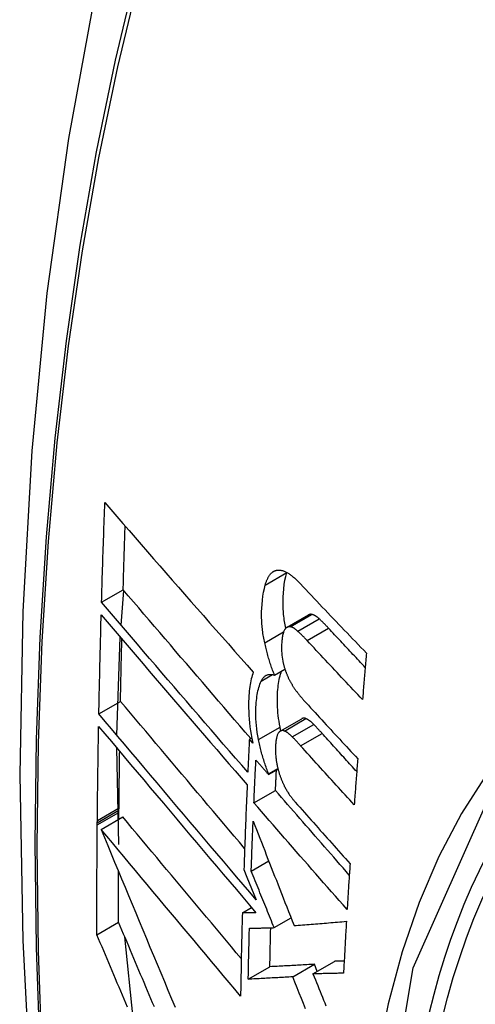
# Model space of a CAD drawing. Header units: inches. Extents: x 378 to 445.2, y 145.3 to 209.5.
# Tile 89 of 129: x 410.234 to 410.359, y 184.004 to 184.273. Entities that reach past the tile are written whole.
import ezdxf

# ---------------------------------------------------------------- set-up
doc = ezdxf.new("R2010")
doc.units = ezdxf.units.IN
doc.header["$MEASUREMENT"] = 0
doc.layers.add('Visible Edges(ANSI)', color=7, linetype='Continuous', lineweight=25)
doc.layers.add('Visible Tangent Edges(ANSI)', color=7, linetype='Continuous', lineweight=25)

msp = doc.modelspace()

# ---------------------------------------------------------------- linework, layer by layer
at = {"layer": 'Visible Edges(ANSI)'}
for p, q in [((410.30715, 184.12203), (410.30717, 184.1221)), ((410.2567, 184.11396), (410.26259, 184.11736)), ((410.26201, 184.10774), (410.26275, 184.11716)), ((410.30725, 184.10713), (410.31309, 184.1105)), ((410.26085, 184.07774), (410.26179, 184.10444)), ((410.30384, 184.09408), (410.30668, 184.09571)), ((410.25597, 184.08353), (410.26186, 184.08693)), ((410.3054, 184.07882), (410.31126, 184.08221)), ((410.29698, 184.07665), (410.29762, 184.07702)), ((410.29791, 184.07559), (410.29698, 184.07665)), ((410.26137, 184.04797), (410.26082, 184.07427)), ((410.30221, 184.067), (410.30479, 184.06849)), ((410.30221, 184.067), (410.30222, 184.06718)), ((410.30222, 184.06718), (410.30475, 184.06864)), ((410.29823, 184.05929), (410.3041, 184.06268)), ((410.26142, 184.05485), (410.26144, 184.05668)), ((410.26144, 184.05724), (410.26145, 184.0579)), ((410.26144, 184.05668), (410.26144, 184.05724)), ((410.25554, 184.05384), (410.25555, 184.0545)), ((410.25554, 184.05327), (410.25554, 184.05384)), ((410.25657, 184.05204), (410.26246, 184.05545)), ((410.29749, 184.04068), (410.30226, 184.04343)), ((410.29549, 184.0411), (410.29632, 184.03906)), ((410.29632, 184.03906), (410.29886, 184.0328)), ((410.29507, 184.02927), (410.29759, 184.03073)), ((410.25543, 184.02334), (410.26133, 184.02675)), ((410.30374, 184.02526), (410.30835, 184.02792)), ((410.26533, 184.00057), (410.26303, 184.02272)), ((410.31431, 184.01268), (410.3202, 184.01607)), ((410.29668, 184.0112), (410.30257, 184.01461)), ((410.3088, 184.01186), (410.31469, 184.01526)), ((410.31546, 184.01334), (410.31469, 184.01526))]:
    msp.add_line(p, q, dxfattribs=at)
at = {"layer": 'Visible Edges(ANSI)', "flags": 128}
for points in [[(410.28842, 184.39907), (410.27558, 184.36101), (410.26452, 184.32183), (410.25522, 184.2816), (410.24766, 184.24038), (410.24182, 184.19824), (410.23767, 184.15524), (410.2352, 184.11145), (410.23438, 184.06692), (410.23519, 184.02172), (410.23762, 183.97591), (410.24164, 183.92956), (410.24724, 183.88272), (410.25439, 183.83547), (410.26307, 183.78788), (410.27326, 183.74), (410.28493, 183.69191)], [(410.2567, 184.11396), (410.25674, 184.11509), (410.25677, 184.11622), (410.2568, 184.11735), (410.25684, 184.11848), (410.25687, 184.11961), (410.2569, 184.12074), (410.25694, 184.12187), (410.25698, 184.123), (410.25701, 184.12413), (410.25705, 184.12526), (410.25708, 184.12639), (410.25712, 184.12752), (410.25716, 184.12865), (410.2572, 184.12978), (410.25723, 184.13091), (410.25727, 184.13205), (410.25731, 184.13318), (410.25735, 184.13431), (410.25739, 184.13544), (410.25743, 184.13657), (410.25747, 184.13771), (410.25751, 184.13884), (410.25755, 184.13997), (410.25759, 184.14111)], [(410.25759, 184.14111), (410.25923, 184.13922), (410.26087, 184.13732), (410.26252, 184.13541), (410.26418, 184.1335), (410.26584, 184.13159), (410.26751, 184.12967), (410.26919, 184.12774), (410.27087, 184.12581), (410.27255, 184.12388), (410.27424, 184.12194), (410.27594, 184.12001), (410.27763, 184.11807), (410.27933, 184.11613), (410.28103, 184.11419), (410.28274, 184.11225), (410.28444, 184.11032), (410.28614, 184.10838), (410.28785, 184.10645), (410.28955, 184.10452), (410.29126, 184.10259), (410.29296, 184.10067), (410.29466, 184.09875), (410.29636, 184.09684), (410.29805, 184.09494)], [(410.26259, 184.11736), (410.26261, 184.11808), (410.26263, 184.1188), (410.26265, 184.11953), (410.26267, 184.12025), (410.26269, 184.12097), (410.26271, 184.12169), (410.26274, 184.12242), (410.26276, 184.12314), (410.26278, 184.12386), (410.2628, 184.12459), (410.26282, 184.12531), (410.26285, 184.12603), (410.26287, 184.12676), (410.26289, 184.12748), (410.26291, 184.1282), (410.26294, 184.12893), (410.26296, 184.12965), (410.26298, 184.13037), (410.26301, 184.1311), (410.26303, 184.13182), (410.26305, 184.13254), (410.26308, 184.13327), (410.2631, 184.13399), (410.26313, 184.13472)], [(410.3013, 184.11865), (410.30136, 184.11885), (410.30142, 184.11905), (410.30148, 184.11924), (410.30155, 184.11942), (410.30161, 184.11961), (410.30168, 184.11978), (410.30175, 184.11996), (410.30182, 184.12013), (410.3019, 184.12029), (410.30197, 184.12045), (410.30205, 184.12061), (410.30213, 184.12076), (410.30222, 184.12091), (410.3023, 184.12105), (410.30239, 184.12118), (410.30248, 184.12131), (410.30257, 184.12143), (410.30267, 184.12155), (410.30276, 184.12167), (410.30286, 184.12178), (410.30296, 184.12188), (410.30306, 184.12198), (410.30317, 184.12207), (410.30328, 184.12216)], [(410.30328, 184.12216), (410.30339, 184.12224), (410.30351, 184.12232), (410.30363, 184.12239), (410.30374, 184.12245), (410.30387, 184.12251), (410.30399, 184.12256), (410.30411, 184.1226), (410.30424, 184.12264), (410.30437, 184.12267), (410.3045, 184.12269), (410.30463, 184.12271), (410.30476, 184.12272), (410.3049, 184.12273), (410.30504, 184.12273), (410.30517, 184.12272), (410.30531, 184.12271), (410.30545, 184.12269), (410.30559, 184.12267), (410.30573, 184.12264), (410.30587, 184.12261), (410.30602, 184.12257), (410.30616, 184.12253), (410.3063, 184.12248), (410.30645, 184.12243)], [(410.3069, 184.10685), (410.3068, 184.10732), (410.30672, 184.10779), (410.30663, 184.10826), (410.30656, 184.10873), (410.30649, 184.1092), (410.30643, 184.10966), (410.30637, 184.11013), (410.30632, 184.11059), (410.30628, 184.11105), (410.30624, 184.11151), (410.30621, 184.11196), (410.30619, 184.11242), (410.30617, 184.11287), (410.30616, 184.11331), (410.30616, 184.11375), (410.30616, 184.11419), (410.30617, 184.11469), (410.3062, 184.11546), (410.30626, 184.11647), (410.30636, 184.11766), (410.3065, 184.11883), (410.30668, 184.11995), (410.30689, 184.12102), (410.30715, 184.12203)], [(410.30645, 184.12243), (410.30663, 184.12235), (410.30681, 184.12227), (410.30699, 184.12219), (410.30718, 184.12209), (410.30736, 184.12199), (410.30755, 184.12187), (410.30774, 184.12176), (410.30792, 184.12163), (410.30811, 184.1215), (410.3083, 184.12137), (410.30849, 184.12122), (410.30868, 184.12108), (410.30887, 184.12092), (410.30905, 184.12076), (410.30924, 184.1206), (410.30943, 184.12043), (410.30962, 184.12026), (410.30981, 184.12009), (410.31, 184.11991), (410.31018, 184.11972), (410.31037, 184.11954), (410.31055, 184.11935), (410.31074, 184.11916), (410.31092, 184.11896)], [(410.30117, 184.10289), (410.30108, 184.10332), (410.30099, 184.10375), (410.30091, 184.10418), (410.30083, 184.10461), (410.30076, 184.10503), (410.30069, 184.10546), (410.30063, 184.10588), (410.30058, 184.10631), (410.30053, 184.10673), (410.30048, 184.10715), (410.30044, 184.10757), (410.30041, 184.10799), (410.30037, 184.10847), (410.30034, 184.10905), (410.30032, 184.10974), (410.30031, 184.11052), (410.30033, 184.11139), (410.30036, 184.11235), (410.30043, 184.11339), (410.30054, 184.11451), (410.30068, 184.11561), (410.30085, 184.11667), (410.30106, 184.11769), (410.3013, 184.11865)], [(410.31092, 184.11896), (410.31166, 184.11818), (410.3124, 184.11739), (410.31314, 184.1166), (410.31388, 184.11581), (410.31463, 184.11502), (410.31537, 184.11424), (410.31611, 184.11345), (410.31686, 184.11266), (410.31761, 184.11187), (410.31835, 184.11109), (410.3191, 184.1103), (410.31985, 184.10951), (410.3206, 184.10872), (410.32135, 184.10794), (410.3221, 184.10715), (410.32285, 184.10636), (410.32361, 184.10558), (410.32436, 184.10479), (410.32512, 184.104), (410.32587, 184.10322), (410.32663, 184.10243), (410.32738, 184.10165), (410.32814, 184.10087), (410.3289, 184.10008)], [(410.29734, 184.07686), (410.29588, 184.07855), (410.29442, 184.08024), (410.29296, 184.08193), (410.2915, 184.08363), (410.29003, 184.08532), (410.28857, 184.08702), (410.28711, 184.08872), (410.28564, 184.09043), (410.28418, 184.09213), (410.28272, 184.09383), (410.28126, 184.09553), (410.2798, 184.09723), (410.27834, 184.09893), (410.27689, 184.10062), (410.27544, 184.10232), (410.27399, 184.10401), (410.27255, 184.10569), (410.27111, 184.10738), (410.26967, 184.10906), (410.26824, 184.11073), (410.26682, 184.1124), (410.2654, 184.11406), (410.26399, 184.11571), (410.26259, 184.11736)], [(410.29655, 184.06762), (410.29489, 184.06953), (410.29322, 184.07145), (410.29155, 184.07337), (410.28988, 184.0753), (410.28821, 184.07724), (410.28653, 184.07918), (410.28485, 184.08112), (410.28318, 184.08307), (410.2815, 184.08502), (410.27982, 184.08697), (410.27814, 184.08891), (410.27647, 184.09086), (410.27479, 184.09281), (410.27312, 184.09476), (410.27146, 184.0967), (410.26979, 184.09864), (410.26814, 184.10058), (410.26648, 184.10251), (410.26483, 184.10444), (410.26319, 184.10636), (410.26156, 184.10827), (410.25993, 184.11018), (410.25831, 184.11207), (410.2567, 184.11396)], [(410.25597, 184.08353), (410.25599, 184.08465), (410.25601, 184.08577), (410.25603, 184.0869), (410.25606, 184.08802), (410.25608, 184.08914), (410.25611, 184.09027), (410.25613, 184.09139), (410.25615, 184.09252), (410.25618, 184.09364), (410.25621, 184.09477), (410.25623, 184.09589), (410.25626, 184.09702), (410.25628, 184.09814), (410.25631, 184.09927), (410.25634, 184.10039), (410.25637, 184.10152), (410.2564, 184.10264), (410.25642, 184.10377), (410.25645, 184.10489), (410.25648, 184.10602), (410.25651, 184.10715), (410.25654, 184.10827), (410.25657, 184.1094), (410.25661, 184.11053)], [(410.25661, 184.11053), (410.25821, 184.10864), (410.25983, 184.10674), (410.26145, 184.10483), (410.26309, 184.10292), (410.26473, 184.101), (410.26637, 184.09907), (410.26802, 184.09714), (410.26968, 184.0952), (410.27134, 184.09326), (410.27301, 184.09131), (410.27467, 184.08937), (410.27634, 184.08742), (410.27802, 184.08547), (410.27969, 184.08351), (410.28137, 184.08156), (410.28304, 184.07961), (410.28472, 184.07767), (410.28639, 184.07572), (410.28807, 184.07378), (410.28974, 184.07184), (410.29141, 184.06991), (410.29307, 184.06798), (410.29473, 184.06606), (410.29639, 184.06415)], [(410.31395, 184.11065), (410.31391, 184.11066), (410.31387, 184.11066), (410.31384, 184.11066), (410.3138, 184.11067), (410.31376, 184.11067), (410.31372, 184.11067), (410.31369, 184.11067), (410.31365, 184.11067), (410.31361, 184.11066), (410.31357, 184.11066), (410.31354, 184.11066), (410.3135, 184.11065), (410.31347, 184.11064), (410.31343, 184.11064), (410.31339, 184.11063), (410.31336, 184.11062), (410.31332, 184.11061), (410.31329, 184.11059), (410.31325, 184.11058), (410.31322, 184.11057), (410.31319, 184.11055), (410.31315, 184.11053), (410.31312, 184.11052), (410.31309, 184.1105)], [(410.31605, 184.10941), (410.31596, 184.10949), (410.31588, 184.10957), (410.31579, 184.10965), (410.3157, 184.10972), (410.31561, 184.10979), (410.31552, 184.10986), (410.31543, 184.10993), (410.31534, 184.11), (410.31525, 184.11006), (410.31516, 184.11012), (410.31508, 184.11018), (410.31499, 184.11023), (410.3149, 184.11029), (410.31481, 184.11034), (410.31472, 184.11038), (410.31464, 184.11043), (410.31455, 184.11047), (410.31446, 184.1105), (410.31438, 184.11054), (410.31429, 184.11057), (410.31421, 184.11059), (410.31412, 184.11061), (410.31404, 184.11063), (410.31395, 184.11065)], [(410.31856, 184.10689), (410.31846, 184.107), (410.31836, 184.10711), (410.31825, 184.10722), (410.31815, 184.10733), (410.31804, 184.10744), (410.31794, 184.10755), (410.31783, 184.10766), (410.31773, 184.10777), (410.31763, 184.10788), (410.31752, 184.10798), (410.31742, 184.10809), (410.31731, 184.10819), (410.31721, 184.1083), (410.3171, 184.1084), (410.317, 184.10851), (410.31689, 184.10861), (410.31679, 184.10871), (410.31668, 184.10882), (410.31658, 184.10892), (410.31647, 184.10902), (410.31637, 184.10912), (410.31626, 184.10922), (410.31616, 184.10931), (410.31605, 184.10941)], [(410.30811, 184.10728), (410.30804, 184.10729), (410.30796, 184.10729), (410.30789, 184.1073), (410.30781, 184.10729), (410.30774, 184.10729), (410.30767, 184.10728), (410.3076, 184.10727), (410.30753, 184.10725), (410.30746, 184.10723), (410.3074, 184.1072), (410.30733, 184.10717), (410.30726, 184.10714), (410.3072, 184.1071), (410.30714, 184.10706), (410.30708, 184.10701), (410.30702, 184.10696), (410.30696, 184.10691), (410.3069, 184.10685), (410.30684, 184.10679), (410.30679, 184.10673), (410.30674, 184.10666), (410.30668, 184.10659), (410.30663, 184.10651), (410.30658, 184.10644)], [(410.31021, 184.10604), (410.31013, 184.10612), (410.31004, 184.1062), (410.30995, 184.10628), (410.30986, 184.10635), (410.30977, 184.10642), (410.30968, 184.10649), (410.30959, 184.10656), (410.3095, 184.10663), (410.30941, 184.10669), (410.30933, 184.10675), (410.30924, 184.10681), (410.30915, 184.10686), (410.30906, 184.10692), (410.30897, 184.10696), (410.30888, 184.10701), (410.3088, 184.10705), (410.30871, 184.10709), (410.30862, 184.10713), (410.30854, 184.10716), (410.30845, 184.10719), (410.30836, 184.10722), (410.30828, 184.10724), (410.3082, 184.10726), (410.30811, 184.10728)], [(410.32856, 184.09619), (410.32814, 184.09664), (410.32772, 184.09708), (410.3273, 184.09753), (410.32689, 184.09797), (410.32647, 184.09842), (410.32605, 184.09886), (410.32563, 184.09931), (410.32521, 184.09975), (410.3248, 184.1002), (410.32438, 184.10065), (410.32396, 184.10109), (410.32354, 184.10154), (410.32313, 184.10198), (410.32271, 184.10243), (410.3223, 184.10288), (410.32188, 184.10332), (410.32146, 184.10377), (410.32105, 184.10421), (410.32063, 184.10466), (410.32022, 184.1051), (410.31981, 184.10555), (410.31939, 184.106), (410.31898, 184.10644), (410.31856, 184.10689)], [(410.30658, 184.10644), (410.30648, 184.10626), (410.30639, 184.10607), (410.30631, 184.10586), (410.30624, 184.10564), (410.30617, 184.10541), (410.30611, 184.10516), (410.30605, 184.10491), (410.30601, 184.10465), (410.30596, 184.10438), (410.30592, 184.1041), (410.30589, 184.10382), (410.30586, 184.10353), (410.30583, 184.10323), (410.3058, 184.10288), (410.30578, 184.10249), (410.30576, 184.10206), (410.30575, 184.1016), (410.30576, 184.10111), (410.30577, 184.1006), (410.3058, 184.10007), (410.30585, 184.09954), (410.30591, 184.099), (410.306, 184.09846), (410.3061, 184.09792)], [(410.31273, 184.10352), (410.31262, 184.10363), (410.31252, 184.10374), (410.31242, 184.10385), (410.31231, 184.10396), (410.31221, 184.10407), (410.3121, 184.10418), (410.312, 184.10429), (410.31189, 184.1044), (410.31179, 184.10451), (410.31168, 184.10461), (410.31158, 184.10472), (410.31147, 184.10482), (410.31137, 184.10493), (410.31126, 184.10503), (410.31116, 184.10514), (410.31105, 184.10524), (410.31095, 184.10534), (410.31084, 184.10545), (410.31074, 184.10555), (410.31063, 184.10565), (410.31053, 184.10575), (410.31042, 184.10584), (410.31032, 184.10594), (410.31021, 184.10604)], [(410.26186, 184.08693), (410.26187, 184.08764), (410.26189, 184.08834), (410.2619, 184.08905), (410.26192, 184.08976), (410.26193, 184.09047), (410.26194, 184.09117), (410.26196, 184.09188), (410.26197, 184.09259), (410.26199, 184.0933), (410.262, 184.09401), (410.26202, 184.09471), (410.26203, 184.09542), (410.26205, 184.09613), (410.26207, 184.09684), (410.26208, 184.09755), (410.2621, 184.09825), (410.26211, 184.09896), (410.26213, 184.09967), (410.26215, 184.10038), (410.26216, 184.10109), (410.26218, 184.1018), (410.2622, 184.10251), (410.26221, 184.10322), (410.26223, 184.10392)], [(410.30384, 184.09408), (410.30371, 184.09442), (410.30357, 184.09477), (410.30344, 184.09512), (410.30331, 184.09548), (410.30318, 184.09583), (410.30305, 184.09619), (410.30293, 184.09655), (410.30281, 184.09691), (410.30269, 184.09727), (410.30257, 184.09764), (410.30246, 184.098), (410.30234, 184.09837), (410.30224, 184.09874), (410.30213, 184.09911), (410.30202, 184.09948), (410.30192, 184.09986), (410.30182, 184.10023), (410.30172, 184.10061), (410.30162, 184.10099), (410.30153, 184.10137), (410.30144, 184.10175), (410.30135, 184.10213), (410.30126, 184.10251), (410.30117, 184.10289)], [(410.32782, 184.08746), (410.32719, 184.08812), (410.32656, 184.08879), (410.32592, 184.08946), (410.32529, 184.09013), (410.32465, 184.09079), (410.32402, 184.09146), (410.32339, 184.09213), (410.32276, 184.0928), (410.32213, 184.09347), (410.3215, 184.09414), (410.32087, 184.09481), (410.32024, 184.09548), (410.31961, 184.09615), (410.31898, 184.09682), (410.31835, 184.09749), (410.31772, 184.09816), (410.3171, 184.09883), (410.31647, 184.0995), (410.31584, 184.10017), (410.31522, 184.10084), (410.3146, 184.10151), (410.31397, 184.10218), (410.31335, 184.10285), (410.31273, 184.10352)], [(410.3289, 184.10008), (410.32885, 184.09956), (410.32881, 184.09903), (410.32876, 184.09851), (410.32872, 184.09798), (410.32867, 184.09745), (410.32863, 184.09693), (410.32858, 184.0964), (410.32854, 184.09587), (410.32849, 184.09535), (410.32845, 184.09482), (410.3284, 184.0943), (410.32836, 184.09377), (410.32831, 184.09324), (410.32827, 184.09272), (410.32822, 184.09219), (410.32818, 184.09166), (410.32813, 184.09114), (410.32809, 184.09061), (410.32804, 184.09009), (410.328, 184.08956), (410.32796, 184.08903), (410.32791, 184.08851), (410.32787, 184.08798), (410.32782, 184.08746)], [(410.3061, 184.09792), (410.30614, 184.09773), (410.30618, 184.09755), (410.30623, 184.09736), (410.30627, 184.09718), (410.30632, 184.097), (410.30636, 184.09681), (410.30641, 184.09663), (410.30646, 184.09645), (410.30651, 184.09627), (410.30656, 184.09609), (410.30662, 184.09591), (410.30668, 184.09574), (410.30673, 184.09556), (410.30679, 184.09538), (410.30685, 184.09521), (410.30691, 184.09503), (410.30698, 184.09486), (410.30704, 184.09469), (410.30711, 184.09452), (410.30717, 184.09436), (410.30724, 184.09419), (410.30731, 184.09403), (410.30738, 184.09386), (410.30745, 184.0937)], [(410.29805, 184.09494), (410.2979, 184.09449), (410.29776, 184.09403), (410.29763, 184.09356), (410.2975, 184.09306), (410.29739, 184.09256), (410.29729, 184.09203), (410.29719, 184.0915), (410.29711, 184.09095), (410.29703, 184.09038), (410.29697, 184.08981), (410.29691, 184.08919), (410.29685, 184.08851), (410.29681, 184.08776), (410.29678, 184.08695), (410.29676, 184.08608), (410.29677, 184.08515), (410.29679, 184.08416), (410.29684, 184.08314), (410.29692, 184.08211), (410.29702, 184.08107), (410.29714, 184.08001), (410.29729, 184.07895), (410.29746, 184.07788), (410.29766, 184.0768)], [(410.30018, 184.09242), (410.30028, 184.09263), (410.30039, 184.09283), (410.30051, 184.09302), (410.30062, 184.09319), (410.30075, 184.09335), (410.30088, 184.0935), (410.30101, 184.09364), (410.30115, 184.09376), (410.3013, 184.09387), (410.30145, 184.09396), (410.3016, 184.09404), (410.30176, 184.09411), (410.30192, 184.09417), (410.30208, 184.09422), (410.30225, 184.09425), (410.30242, 184.09427), (410.30259, 184.09428), (410.30276, 184.09428), (410.30294, 184.09427), (410.30312, 184.09425), (410.3033, 184.09422), (410.30348, 184.09418), (410.30366, 184.09413), (410.30384, 184.09408)], [(410.30533, 184.07993), (410.30519, 184.08072), (410.30506, 184.08152), (410.30494, 184.0823), (410.30485, 184.08308), (410.30477, 184.08385), (410.30471, 184.08461), (410.30466, 184.08537), (410.30463, 184.08612), (410.30461, 184.08685), (410.30461, 184.08757), (410.30463, 184.08826), (410.30465, 184.08892), (410.30469, 184.08955), (410.30474, 184.09015), (410.30479, 184.09073), (410.30486, 184.09129), (410.30493, 184.09183), (410.30502, 184.09237), (410.30512, 184.09288), (410.30523, 184.09338), (410.30535, 184.09386), (410.30548, 184.09432), (410.30562, 184.09477), (410.30578, 184.09519)], [(410.30745, 184.0937), (410.30753, 184.09353), (410.3076, 184.09336), (410.30768, 184.0932), (410.30776, 184.09303), (410.30784, 184.09287), (410.30792, 184.09271), (410.30801, 184.09255), (410.30809, 184.0924), (410.30817, 184.09224), (410.30825, 184.09209), (410.30834, 184.09194), (410.30842, 184.09179), (410.30851, 184.09164), (410.3086, 184.0915), (410.30868, 184.09135), (410.30877, 184.09121), (410.30886, 184.09107), (410.30895, 184.09093), (410.30903, 184.0908), (410.30912, 184.09066), (410.30921, 184.09053), (410.3093, 184.0904), (410.30939, 184.09027), (410.30949, 184.09014)], [(410.29947, 184.07654), (410.29929, 184.07751), (410.29914, 184.07847), (410.29901, 184.07943), (410.29891, 184.08038), (410.29883, 184.08131), (410.29878, 184.0822), (410.29876, 184.08305), (410.29875, 184.08385), (410.29876, 184.08461), (410.29878, 184.08532), (410.29882, 184.08598), (410.29886, 184.08659), (410.29891, 184.08717), (410.29897, 184.08772), (410.29905, 184.08827), (410.29913, 184.0888), (410.29922, 184.08931), (410.29933, 184.08981), (410.29944, 184.09029), (410.29957, 184.09076), (410.2997, 184.0912), (410.29985, 184.09163), (410.30001, 184.09204), (410.30018, 184.09242)], [(410.30949, 184.09014), (410.30958, 184.09001), (410.30968, 184.08988), (410.30978, 184.08974), (410.30988, 184.08961), (410.30997, 184.08948), (410.31007, 184.08935), (410.31017, 184.08923), (410.31027, 184.0891), (410.31037, 184.08897), (410.31047, 184.08885), (410.31057, 184.08872), (410.31066, 184.0886), (410.31076, 184.08848), (410.31086, 184.08836), (410.31096, 184.08824), (410.31106, 184.08812), (410.31116, 184.088), (410.31126, 184.08788), (410.31136, 184.08777), (410.31146, 184.08765), (410.31156, 184.08754), (410.31166, 184.08743), (410.31176, 184.08731), (410.31186, 184.0872)], [(410.29569, 184.04686), (410.29427, 184.04854), (410.29284, 184.05023), (410.29142, 184.05191), (410.28999, 184.0536), (410.28856, 184.05529), (410.28713, 184.05698), (410.2857, 184.05867), (410.28427, 184.06036), (410.28284, 184.06205), (410.28141, 184.06374), (410.27999, 184.06543), (410.27857, 184.06711), (410.27715, 184.06879), (410.27573, 184.07047), (410.27432, 184.07215), (410.27291, 184.07381), (410.27151, 184.07548), (410.27011, 184.07714), (410.26872, 184.07879), (410.26733, 184.08043), (410.26595, 184.08207), (410.26458, 184.0837), (410.26322, 184.08532), (410.26186, 184.08693)], [(410.31186, 184.0872), (410.31247, 184.08654), (410.31307, 184.08588), (410.31368, 184.08522), (410.31428, 184.08455), (410.31489, 184.08389), (410.3155, 184.08323), (410.3161, 184.08257), (410.31671, 184.0819), (410.31732, 184.08124), (410.31793, 184.08058), (410.31854, 184.07991), (410.31915, 184.07925), (410.31976, 184.07859), (410.32038, 184.07793), (410.32099, 184.07726), (410.3216, 184.0766), (410.32221, 184.07594), (410.32283, 184.07528), (410.32344, 184.07461), (410.32405, 184.07395), (410.32467, 184.07329), (410.32528, 184.07263), (410.3259, 184.07197), (410.32651, 184.07131)], [(410.29886, 184.0328), (410.29708, 184.03489), (410.2953, 184.03699), (410.29351, 184.0391), (410.29171, 184.04121), (410.28991, 184.04334), (410.28811, 184.04547), (410.2863, 184.0476), (410.28449, 184.04974), (410.28268, 184.05188), (410.28086, 184.05402), (410.27905, 184.05616), (410.27724, 184.05831), (410.27543, 184.06044), (410.27363, 184.06258), (410.27183, 184.06471), (410.27003, 184.06684), (410.26825, 184.06896), (410.26646, 184.07107), (410.26469, 184.07318), (410.26292, 184.07527), (410.26117, 184.07736), (410.25942, 184.07943), (410.25769, 184.08148), (410.25597, 184.08353)], [(410.25555, 184.0545), (410.25556, 184.05556), (410.25557, 184.05663), (410.25558, 184.0577), (410.25559, 184.05876), (410.2556, 184.05983), (410.25562, 184.06089), (410.25563, 184.06196), (410.25564, 184.06303), (410.25566, 184.06409), (410.25567, 184.06516), (410.25568, 184.06623), (410.2557, 184.0673), (410.25571, 184.06836), (410.25573, 184.06943), (410.25574, 184.0705), (410.25576, 184.07157), (410.25578, 184.07263), (410.25579, 184.0737), (410.25581, 184.07477), (410.25583, 184.07584), (410.25585, 184.07691), (410.25587, 184.07798), (410.25588, 184.07904), (410.2559, 184.08011)], [(410.2559, 184.08011), (410.25762, 184.07807), (410.25936, 184.07601), (410.2611, 184.07394), (410.26285, 184.07185), (410.26462, 184.06976), (410.26639, 184.06765), (410.26817, 184.06554), (410.26996, 184.06341), (410.27176, 184.06128), (410.27356, 184.05915), (410.27536, 184.05701), (410.27717, 184.05487), (410.27898, 184.05273), (410.28079, 184.05058), (410.2826, 184.04844), (410.28441, 184.04629), (410.28622, 184.04415), (410.28803, 184.04202), (410.28983, 184.03988), (410.29163, 184.03776), (410.29343, 184.03564), (410.29521, 184.03353), (410.297, 184.03143), (410.29877, 184.02934)], [(410.30554, 184.07891), (410.30553, 184.07895), (410.30552, 184.07899), (410.30552, 184.07904), (410.30551, 184.07908), (410.3055, 184.07912), (410.30549, 184.07916), (410.30548, 184.0792), (410.30547, 184.07925), (410.30546, 184.07929), (410.30545, 184.07933), (410.30544, 184.07937), (410.30544, 184.07942), (410.30543, 184.07946), (410.30542, 184.0795), (410.30541, 184.07954), (410.3054, 184.07959), (410.30539, 184.07963), (410.30538, 184.07967), (410.30538, 184.07971), (410.30537, 184.07976), (410.30536, 184.0798), (410.30535, 184.07984), (410.30534, 184.07988), (410.30533, 184.07993)], [(410.31241, 184.08223), (410.31236, 184.08226), (410.31231, 184.08227), (410.31225, 184.08229), (410.3122, 184.08231), (410.31215, 184.08232), (410.3121, 184.08233), (410.31205, 184.08234), (410.312, 184.08235), (410.31195, 184.08235), (410.3119, 184.08236), (410.31185, 184.08236), (410.3118, 184.08236), (410.31176, 184.08236), (410.31171, 184.08235), (410.31166, 184.08235), (410.31161, 184.08234), (410.31157, 184.08233), (410.31152, 184.08232), (410.31147, 184.0823), (410.31143, 184.08229), (410.31138, 184.08227), (410.31134, 184.08225), (410.3113, 184.08223), (410.31126, 184.08221)], [(410.31452, 184.08067), (410.31444, 184.08076), (410.31435, 184.08084), (410.31426, 184.08093), (410.31417, 184.08102), (410.31408, 184.0811), (410.31399, 184.08118), (410.3139, 184.08126), (410.31381, 184.08134), (410.31373, 184.08141), (410.31364, 184.08148), (410.31355, 184.08155), (410.31346, 184.08162), (410.31337, 184.08168), (410.31328, 184.08175), (410.3132, 184.08181), (410.31311, 184.08186), (410.31302, 184.08192), (410.31293, 184.08197), (410.31285, 184.08202), (410.31276, 184.08207), (410.31267, 184.08212), (410.31258, 184.08216), (410.3125, 184.0822), (410.31241, 184.08223)], [(410.3168, 184.07822), (410.31671, 184.07832), (410.31661, 184.07843), (410.31652, 184.07853), (410.31642, 184.07864), (410.31633, 184.07874), (410.31623, 184.07885), (410.31614, 184.07895), (410.31605, 184.07905), (410.31595, 184.07916), (410.31586, 184.07926), (410.31576, 184.07936), (410.31567, 184.07946), (410.31557, 184.07957), (410.31548, 184.07967), (410.31538, 184.07977), (410.31529, 184.07987), (410.31519, 184.07997), (410.3151, 184.08007), (410.315, 184.08017), (410.31491, 184.08027), (410.31481, 184.08037), (410.31471, 184.08047), (410.31462, 184.08057), (410.31452, 184.08067)], [(410.3049, 184.07837), (410.30482, 184.07824), (410.30474, 184.0781), (410.30467, 184.07794), (410.3046, 184.07777), (410.30454, 184.07759), (410.30448, 184.0774), (410.30443, 184.07721), (410.30438, 184.077), (410.30433, 184.07679), (410.3043, 184.07658), (410.30426, 184.07636), (410.30423, 184.07613), (410.3042, 184.0759), (410.30417, 184.07567), (410.30415, 184.07543), (410.30413, 184.07518), (410.30411, 184.07494), (410.30409, 184.07469), (410.30408, 184.07441), (410.30407, 184.07408), (410.30407, 184.07369), (410.30409, 184.07321), (410.30412, 184.07264), (410.30417, 184.07194)], [(410.30655, 184.07885), (410.30647, 184.07888), (410.30639, 184.07891), (410.30632, 184.07893), (410.30624, 184.07895), (410.30616, 184.07896), (410.30609, 184.07897), (410.30601, 184.07898), (410.30594, 184.07898), (410.30586, 184.07897), (410.30579, 184.07896), (410.30572, 184.07895), (410.30565, 184.07893), (410.30558, 184.07891), (410.30551, 184.07888), (410.30544, 184.07885), (410.30538, 184.07881), (410.30531, 184.07877), (410.30525, 184.07873), (410.30519, 184.07868), (410.30513, 184.07862), (410.30507, 184.07857), (410.30502, 184.0785), (410.30496, 184.07844), (410.3049, 184.07837)], [(410.30867, 184.07728), (410.30858, 184.07737), (410.30849, 184.07746), (410.3084, 184.07755), (410.30831, 184.07764), (410.30822, 184.07772), (410.30813, 184.0778), (410.30805, 184.07788), (410.30796, 184.07795), (410.30787, 184.07803), (410.30778, 184.0781), (410.30769, 184.07817), (410.3076, 184.07824), (410.30752, 184.0783), (410.30743, 184.07837), (410.30734, 184.07843), (410.30725, 184.07848), (410.30716, 184.07854), (410.30708, 184.07859), (410.30699, 184.07864), (410.3069, 184.07869), (410.30681, 184.07873), (410.30673, 184.07878), (410.30664, 184.07882), (410.30655, 184.07885)], [(410.31095, 184.07484), (410.31085, 184.07494), (410.31076, 184.07505), (410.31066, 184.07515), (410.31057, 184.07526), (410.31047, 184.07536), (410.31038, 184.07547), (410.31028, 184.07557), (410.31019, 184.07567), (410.31009, 184.07578), (410.31, 184.07588), (410.3099, 184.07598), (410.30981, 184.07608), (410.30971, 184.07618), (410.30962, 184.07629), (410.30952, 184.07639), (410.30943, 184.07649), (410.30933, 184.07659), (410.30924, 184.07669), (410.30914, 184.07679), (410.30905, 184.07689), (410.30895, 184.07699), (410.30886, 184.07709), (410.30876, 184.07719), (410.30867, 184.07728)], [(410.32624, 184.06778), (410.32584, 184.06821), (410.32545, 184.06865), (410.32505, 184.06908), (410.32466, 184.06952), (410.32426, 184.06995), (410.32387, 184.07039), (410.32347, 184.07082), (410.32308, 184.07126), (410.32269, 184.07169), (410.32229, 184.07213), (410.3219, 184.07257), (410.32151, 184.073), (410.32111, 184.07344), (410.32072, 184.07387), (410.32033, 184.07431), (410.31993, 184.07474), (410.31954, 184.07518), (410.31915, 184.07561), (410.31876, 184.07605), (410.31837, 184.07648), (410.31798, 184.07692), (410.31758, 184.07735), (410.31719, 184.07778), (410.3168, 184.07822)], [(410.29698, 184.07665), (410.29696, 184.07628), (410.29694, 184.0759), (410.29692, 184.07552), (410.2969, 184.07515), (410.29688, 184.07477), (410.29687, 184.07439), (410.29685, 184.07402), (410.29683, 184.07364), (410.29681, 184.07326), (410.29679, 184.07289), (410.29677, 184.07251), (410.29676, 184.07213), (410.29674, 184.07176), (410.29672, 184.07138), (410.2967, 184.071), (410.29669, 184.07063), (410.29667, 184.07025), (410.29665, 184.06987), (410.29663, 184.0695), (410.29662, 184.06912), (410.2966, 184.06875), (410.29658, 184.06837), (410.29656, 184.06799), (410.29655, 184.06762)], [(410.29766, 184.0768), (410.29767, 184.07675), (410.29768, 184.0767), (410.29769, 184.07665), (410.2977, 184.0766), (410.29771, 184.07655), (410.29772, 184.0765), (410.29773, 184.07645), (410.29774, 184.0764), (410.29775, 184.07634), (410.29776, 184.07629), (410.29777, 184.07624), (410.29778, 184.07619), (410.29779, 184.07614), (410.2978, 184.07609), (410.29781, 184.07604), (410.29783, 184.07599), (410.29784, 184.07594), (410.29785, 184.07589), (410.29786, 184.07584), (410.29787, 184.07579), (410.29788, 184.07574), (410.29789, 184.07569), (410.2979, 184.07564), (410.29791, 184.07559)], [(410.30222, 184.06718), (410.30208, 184.06755), (410.30193, 184.06792), (410.3018, 184.06829), (410.30166, 184.06866), (410.30152, 184.06904), (410.30139, 184.06942), (410.30126, 184.0698), (410.30113, 184.07019), (410.301, 184.07058), (410.30088, 184.07096), (410.30076, 184.07136), (410.30064, 184.07175), (410.30053, 184.07214), (410.30041, 184.07254), (410.30031, 184.07293), (410.3002, 184.07333), (410.3001, 184.07373), (410.3, 184.07413), (410.2999, 184.07453), (410.29981, 184.07493), (410.29972, 184.07533), (410.29963, 184.07573), (410.29955, 184.07613), (410.29947, 184.07654)], [(410.32556, 184.05875), (410.32494, 184.05942), (410.32433, 184.06009), (410.32372, 184.06075), (410.3231, 184.06142), (410.32249, 184.06209), (410.32188, 184.06276), (410.32127, 184.06343), (410.32066, 184.06411), (410.32005, 184.06478), (410.31944, 184.06545), (410.31883, 184.06612), (410.31822, 184.06679), (410.31761, 184.06746), (410.317, 184.06813), (410.31639, 184.0688), (410.31579, 184.06947), (410.31518, 184.07014), (410.31457, 184.07082), (410.31397, 184.07149), (410.31336, 184.07216), (410.31276, 184.07283), (410.31215, 184.0735), (410.31155, 184.07417), (410.31095, 184.07484)], [(410.26145, 184.0579), (410.26145, 184.05854), (410.26146, 184.05919), (410.26146, 184.05983), (410.26147, 184.06047), (410.26148, 184.06111), (410.26148, 184.06175), (410.26149, 184.06239), (410.2615, 184.06303), (410.26151, 184.06368), (410.26151, 184.06432), (410.26152, 184.06496), (410.26153, 184.0656), (410.26154, 184.06624), (410.26154, 184.06688), (410.26155, 184.06753), (410.26156, 184.06817), (410.26157, 184.06881), (410.26158, 184.06945), (410.26159, 184.0701), (410.26159, 184.07074), (410.2616, 184.07138), (410.26161, 184.07202), (410.26162, 184.07266), (410.26163, 184.07331)], [(410.30417, 184.07194), (410.30419, 184.07179), (410.3042, 184.07163), (410.30422, 184.07148), (410.30424, 184.07133), (410.30426, 184.07117), (410.30428, 184.07102), (410.3043, 184.07086), (410.30432, 184.07071), (410.30435, 184.07055), (410.30438, 184.07039), (410.3044, 184.07024), (410.30443, 184.07008), (410.30446, 184.06992), (410.30449, 184.06976), (410.30453, 184.06961), (410.30456, 184.06945), (410.30459, 184.06929), (410.30463, 184.06913), (410.30467, 184.06898), (410.3047, 184.06882), (410.30474, 184.06866), (410.30478, 184.06851), (410.30482, 184.06835), (410.30486, 184.06819)], [(410.29823, 184.05929), (410.29825, 184.05977), (410.29827, 184.06026), (410.29829, 184.06074), (410.29831, 184.06123), (410.29833, 184.06171), (410.29836, 184.0622), (410.29838, 184.06268), (410.2984, 184.06317), (410.29842, 184.06365), (410.29844, 184.06414), (410.29847, 184.06462), (410.29849, 184.06511), (410.29851, 184.06559), (410.29853, 184.06608), (410.29856, 184.06656), (410.29858, 184.06705), (410.2986, 184.06753), (410.29863, 184.06802), (410.29865, 184.06851), (410.29867, 184.06899), (410.2987, 184.06948), (410.29872, 184.06996), (410.29874, 184.07045), (410.29877, 184.07093)], [(410.29877, 184.07093), (410.29891, 184.07077), (410.29905, 184.07061), (410.2992, 184.07044), (410.29934, 184.07028), (410.29948, 184.07011), (410.29963, 184.06995), (410.29977, 184.06979), (410.29991, 184.06962), (410.30006, 184.06946), (410.3002, 184.0693), (410.30035, 184.06913), (410.30049, 184.06897), (410.30063, 184.0688), (410.30078, 184.06864), (410.30092, 184.06848), (410.30106, 184.06831), (410.30121, 184.06815), (410.30135, 184.06798), (410.30149, 184.06782), (410.30164, 184.06766), (410.30178, 184.06749), (410.30192, 184.06733), (410.30207, 184.06717), (410.30221, 184.067)], [(410.32651, 184.07131), (410.32647, 184.07079), (410.32643, 184.07026), (410.32639, 184.06974), (410.32635, 184.06922), (410.32631, 184.06869), (410.32627, 184.06817), (410.32623, 184.06764), (410.32619, 184.06712), (410.32615, 184.0666), (410.32611, 184.06607), (410.32607, 184.06555), (410.32603, 184.06503), (410.32599, 184.0645), (410.32595, 184.06398), (410.32591, 184.06346), (410.32587, 184.06293), (410.32583, 184.06241), (410.32579, 184.06189), (410.32575, 184.06136), (410.32571, 184.06084), (410.32567, 184.06032), (410.32563, 184.05979), (410.32559, 184.05927), (410.32556, 184.05875)], [(410.3041, 184.06268), (410.30411, 184.06291), (410.30412, 184.06315), (410.30413, 184.06338), (410.30414, 184.06361), (410.30415, 184.06384), (410.30416, 184.06407), (410.30417, 184.0643), (410.30418, 184.06453), (410.30419, 184.06476), (410.3042, 184.065), (410.30421, 184.06523), (410.30422, 184.06546), (410.30424, 184.06569), (410.30425, 184.06592), (410.30426, 184.06615), (410.30427, 184.06639), (410.30428, 184.06662), (410.30429, 184.06685), (410.3043, 184.06708), (410.30431, 184.06731), (410.30432, 184.06754), (410.30433, 184.06777), (410.30434, 184.06801), (410.30435, 184.06824)], [(410.30486, 184.06819), (410.30491, 184.068), (410.30497, 184.06781), (410.30503, 184.06761), (410.30508, 184.06742), (410.30514, 184.06723), (410.30521, 184.06704), (410.30527, 184.06685), (410.30533, 184.06667), (410.3054, 184.06648), (410.30547, 184.0663), (410.30554, 184.06611), (410.30561, 184.06593), (410.30568, 184.06575), (410.30575, 184.06557), (410.30582, 184.0654), (410.3059, 184.06522), (410.30597, 184.06505), (410.30605, 184.06487), (410.30612, 184.0647), (410.3062, 184.06453), (410.30628, 184.06436), (410.30636, 184.06419), (410.30644, 184.06403), (410.30651, 184.06386)], [(410.29639, 184.06415), (410.29635, 184.06319), (410.29631, 184.06222), (410.29626, 184.06126), (410.29622, 184.0603), (410.29618, 184.05934), (410.29614, 184.05837), (410.2961, 184.05741), (410.29606, 184.05645), (410.29602, 184.05549), (410.29599, 184.05453), (410.29595, 184.05357), (410.29591, 184.05261), (410.29587, 184.05165), (410.29584, 184.05069), (410.2958, 184.04973), (410.29576, 184.04877), (410.29573, 184.04781), (410.29569, 184.04685), (410.29566, 184.04589), (410.29562, 184.04493), (410.29559, 184.04397), (410.29556, 184.04301), (410.29552, 184.04205), (410.29549, 184.0411)], [(410.30651, 184.06386), (410.30663, 184.06364), (410.30674, 184.06341), (410.30686, 184.06319), (410.30698, 184.06298), (410.3071, 184.06277), (410.30722, 184.06256), (410.30734, 184.06236), (410.30746, 184.06216), (410.30759, 184.06197), (410.30771, 184.06178), (410.30784, 184.06159), (410.30796, 184.06141), (410.30809, 184.06123), (410.30821, 184.06106), (410.30834, 184.06089), (410.30847, 184.06072), (410.3086, 184.06055), (410.30873, 184.06038), (410.30886, 184.06022), (410.30898, 184.06006), (410.30911, 184.05991), (410.30924, 184.05976), (410.30937, 184.05961), (410.3095, 184.05946)], [(410.32421, 184.03961), (410.32337, 184.04057), (410.32252, 184.04153), (410.32168, 184.0425), (410.32083, 184.04346), (410.31999, 184.04443), (410.31914, 184.04539), (410.3183, 184.04636), (410.31745, 184.04732), (410.31661, 184.04829), (410.31577, 184.04925), (410.31493, 184.05022), (410.31409, 184.05118), (410.31325, 184.05215), (410.31241, 184.05311), (410.31157, 184.05407), (410.31073, 184.05503), (410.3099, 184.05599), (410.30907, 184.05695), (410.30823, 184.05791), (410.3074, 184.05887), (410.30658, 184.05983), (410.30575, 184.06078), (410.30492, 184.06173), (410.3041, 184.06268)], [(410.32362, 184.03023), (410.32256, 184.03144), (410.32149, 184.03264), (410.32043, 184.03385), (410.31936, 184.03506), (410.3183, 184.03627), (410.31723, 184.03749), (410.31616, 184.0387), (410.3151, 184.03992), (410.31403, 184.04113), (410.31297, 184.04235), (410.3119, 184.04356), (410.31084, 184.04478), (410.30978, 184.046), (410.30872, 184.04721), (410.30766, 184.04843), (410.3066, 184.04964), (410.30555, 184.05085), (410.30449, 184.05206), (410.30344, 184.05327), (410.30239, 184.05448), (410.30135, 184.05569), (410.3003, 184.05689), (410.29926, 184.05809), (410.29823, 184.05929)], [(410.3095, 184.05946), (410.31012, 184.05876), (410.31073, 184.05806), (410.31135, 184.05737), (410.31197, 184.05667), (410.31259, 184.05597), (410.31321, 184.05527), (410.31383, 184.05457), (410.31445, 184.05388), (410.31507, 184.05318), (410.31569, 184.05248), (410.31631, 184.05178), (410.31693, 184.05108), (410.31755, 184.05038), (410.31818, 184.04968), (410.3188, 184.04898), (410.31942, 184.04828), (410.32005, 184.04758), (410.32067, 184.04689), (410.3213, 184.04619), (410.32192, 184.04549), (410.32255, 184.04479), (410.32317, 184.0441), (410.3238, 184.0434), (410.32442, 184.0427)], [(410.25543, 184.02334), (410.25543, 184.02458), (410.25543, 184.02583), (410.25543, 184.02707), (410.25543, 184.02832), (410.25543, 184.02956), (410.25543, 184.03081), (410.25543, 184.03205), (410.25543, 184.0333), (410.25543, 184.03455), (410.25544, 184.03579), (410.25544, 184.03704), (410.25545, 184.03829), (410.25545, 184.03953), (410.25545, 184.04078), (410.25546, 184.04203), (410.25547, 184.04328), (410.25547, 184.04453), (410.25548, 184.04578), (410.25549, 184.04702), (410.2555, 184.04827), (410.25551, 184.04952), (410.25552, 184.05077), (410.25553, 184.05202), (410.25554, 184.05327)], [(410.29477, 184.01681), (410.29342, 184.01843), (410.29207, 184.02004), (410.29071, 184.02166), (410.28935, 184.02328), (410.288, 184.02491), (410.28664, 184.02653), (410.28528, 184.02816), (410.28392, 184.02979), (410.28255, 184.03141), (410.2812, 184.03304), (410.27984, 184.03466), (410.27848, 184.03629), (410.27712, 184.03791), (410.27577, 184.03953), (410.27442, 184.04114), (410.27307, 184.04275), (410.27173, 184.04436), (410.27039, 184.04596), (410.26906, 184.04756), (410.26773, 184.04915), (410.2664, 184.05074), (410.26508, 184.05231), (410.26377, 184.05389), (410.26246, 184.05545)], [(410.29749, 184.04068), (410.29751, 184.04124), (410.29753, 184.04181), (410.29755, 184.04237), (410.29757, 184.04294), (410.29759, 184.0435), (410.29761, 184.04407), (410.29763, 184.04463), (410.29765, 184.0452), (410.29767, 184.04576), (410.29769, 184.04633), (410.29771, 184.04689), (410.29774, 184.04746), (410.29776, 184.04803), (410.29778, 184.04859), (410.2978, 184.04916), (410.29782, 184.04972), (410.29785, 184.05029), (410.29787, 184.05086), (410.29789, 184.05142), (410.29792, 184.05199), (410.29794, 184.05255), (410.29796, 184.05312), (410.29799, 184.05369), (410.29801, 184.05425)], [(410.29801, 184.05425), (410.29846, 184.05311), (410.29891, 184.05197), (410.29936, 184.05083), (410.2998, 184.04969), (410.30025, 184.04855), (410.3007, 184.04741), (410.30115, 184.04626), (410.3016, 184.04512), (410.30205, 184.04397), (410.3025, 184.04282), (410.30296, 184.04166), (410.30341, 184.0405), (410.30387, 184.03933), (410.30433, 184.03816), (410.3048, 184.03697), (410.30526, 184.03578), (410.30574, 184.03458), (410.30621, 184.03337), (410.30669, 184.03215), (410.30717, 184.03092), (410.30766, 184.02967), (410.30816, 184.02841), (410.30865, 184.02714), (410.30916, 184.02585)], [(410.25657, 184.05204), (410.25748, 184.04984), (410.2584, 184.04762), (410.25933, 184.04538), (410.26026, 184.04313), (410.2612, 184.04086), (410.26215, 184.03858), (410.26311, 184.03628), (410.26406, 184.03398), (410.26503, 184.03166), (410.26599, 184.02934), (410.26696, 184.027), (410.26794, 184.02467), (410.26891, 184.02232), (410.26989, 184.01998), (410.27087, 184.01763), (410.27185, 184.01528), (410.27283, 184.01293), (410.27381, 184.01059), (410.27479, 184.00824), (410.27577, 184.0059), (410.27675, 184.00357)], [(410.29459, 184.00658), (410.29302, 184.00845), (410.29144, 184.01034), (410.28986, 184.01223), (410.28827, 184.01413), (410.28668, 184.01603), (410.28508, 184.01793), (410.28349, 184.01984), (410.28189, 184.02176), (410.28028, 184.02367), (410.27868, 184.02559), (410.27708, 184.0275), (410.27548, 184.02942), (410.27388, 184.03133), (410.27228, 184.03324), (410.27068, 184.03515), (410.26909, 184.03706), (410.2675, 184.03896), (410.26592, 184.04085), (410.26434, 184.04274), (410.26277, 184.04462), (410.26121, 184.04649), (410.25965, 184.04835), (410.25811, 184.0502), (410.25657, 184.05204)], [(410.32442, 184.0427), (410.32439, 184.04218), (410.32435, 184.04166), (410.32432, 184.04114), (410.32428, 184.04062), (410.32425, 184.0401), (410.32421, 184.03958), (410.32418, 184.03906), (410.32415, 184.03854), (410.32411, 184.03802), (410.32408, 184.0375), (410.32404, 184.03698), (410.32401, 184.03646), (410.32398, 184.03595), (410.32394, 184.03543), (410.32391, 184.03491), (410.32388, 184.03439), (410.32385, 184.03387), (410.32381, 184.03335), (410.32378, 184.03283), (410.32375, 184.03231), (410.32372, 184.03179), (410.32369, 184.03127), (410.32365, 184.03075), (410.32362, 184.03023)], [(410.26133, 184.02675), (410.26133, 184.02732), (410.26133, 184.02789), (410.26133, 184.02847), (410.26133, 184.02904), (410.26133, 184.02962), (410.26133, 184.03019), (410.26133, 184.03076), (410.26133, 184.03134), (410.26133, 184.03191), (410.26133, 184.03249), (410.26133, 184.03306), (410.26133, 184.03364), (410.26133, 184.03421), (410.26133, 184.03478), (410.26133, 184.03536), (410.26133, 184.03593), (410.26133, 184.03651), (410.26133, 184.03708), (410.26133, 184.03766), (410.26133, 184.03823), (410.26134, 184.03881), (410.26134, 184.03938), (410.26134, 184.03996), (410.26134, 184.04053)], [(410.30374, 184.02526), (410.30348, 184.02588), (410.30323, 184.0265), (410.30298, 184.02713), (410.30272, 184.02776), (410.30247, 184.02839), (410.30221, 184.02902), (410.30195, 184.02965), (410.3017, 184.03029), (410.30144, 184.03093), (410.30118, 184.03157), (410.30092, 184.03221), (410.30066, 184.03285), (410.3004, 184.0335), (410.30013, 184.03414), (410.29987, 184.03479), (410.29961, 184.03544), (410.29934, 184.03609), (410.29908, 184.03674), (410.29882, 184.0374), (410.29855, 184.03805), (410.29828, 184.03871), (410.29802, 184.03936), (410.29775, 184.04002), (410.29749, 184.04068)], [(410.29507, 184.02927), (410.29504, 184.02832), (410.29502, 184.02737), (410.29499, 184.02643), (410.29497, 184.02548), (410.29494, 184.02453), (410.29492, 184.02358), (410.2949, 184.02263), (410.29488, 184.02169), (410.29485, 184.02074), (410.29483, 184.0198), (410.29481, 184.01885), (410.29479, 184.0179), (410.29477, 184.01696), (410.29475, 184.01601), (410.29473, 184.01507), (410.29472, 184.01413), (410.2947, 184.01318), (410.29468, 184.01224), (410.29466, 184.01129), (410.29465, 184.01035), (410.29463, 184.00941), (410.29462, 184.00846), (410.2946, 184.00752), (410.29459, 184.00658)], [(410.29877, 184.02934), (410.29861, 184.02933), (410.29846, 184.02933), (410.2983, 184.02933), (410.29815, 184.02932), (410.29799, 184.02932), (410.29784, 184.02932), (410.29769, 184.02932), (410.29753, 184.02931), (410.29738, 184.02931), (410.29722, 184.02931), (410.29707, 184.0293), (410.29691, 184.0293), (410.29676, 184.0293), (410.29661, 184.0293), (410.29645, 184.02929), (410.2963, 184.02929), (410.29614, 184.02929), (410.29599, 184.02929), (410.29584, 184.02928), (410.29568, 184.02928), (410.29553, 184.02928), (410.29537, 184.02927), (410.29522, 184.02927), (410.29507, 184.02927)], [(410.27108, 184.00366), (410.27061, 184.00476), (410.27014, 184.00586), (410.26968, 184.00696), (410.26921, 184.00806), (410.26875, 184.00917), (410.26828, 184.01027), (410.26781, 184.01137), (410.26735, 184.01247), (410.26688, 184.01357), (410.26642, 184.01467), (410.26596, 184.01577), (410.26549, 184.01687), (410.26503, 184.01797), (410.26456, 184.01907), (410.2641, 184.02017), (410.26364, 184.02127), (410.26318, 184.02237), (410.26271, 184.02346), (410.26225, 184.02456), (410.26179, 184.02565), (410.26133, 184.02675)], [(410.30916, 184.02585), (410.30974, 184.02589), (410.31032, 184.02594), (410.3109, 184.02598), (410.31149, 184.02602), (410.31207, 184.02606), (410.31266, 184.02611), (410.31325, 184.02615), (410.31384, 184.02619), (410.31443, 184.02624), (410.31502, 184.02629), (410.31561, 184.02633), (410.31621, 184.02638), (410.3168, 184.02643), (410.3174, 184.02647), (410.318, 184.02652), (410.31859, 184.02657), (410.31919, 184.02662), (410.3198, 184.02667), (410.3204, 184.02672), (410.321, 184.02678), (410.32161, 184.02683), (410.32221, 184.02688), (410.32282, 184.02693), (410.32343, 184.02699)], [(410.32343, 184.02699), (410.32339, 184.0264), (410.32336, 184.02581), (410.32332, 184.02522), (410.32329, 184.02463), (410.32326, 184.02404), (410.32322, 184.02345), (410.32319, 184.02286), (410.32316, 184.02227), (410.32312, 184.02168), (410.32309, 184.02109), (410.32306, 184.0205), (410.32302, 184.01991), (410.32299, 184.01932), (410.32296, 184.01873), (410.32293, 184.01814), (410.3229, 184.01755), (410.32287, 184.01696), (410.32283, 184.01637), (410.3228, 184.01578), (410.32277, 184.0152), (410.32274, 184.01461), (410.32271, 184.01402), (410.32268, 184.01343), (410.32265, 184.01284)], [(410.29668, 184.0112), (410.29669, 184.01178), (410.2967, 184.01236), (410.29671, 184.01294), (410.29672, 184.01352), (410.29673, 184.01409), (410.29675, 184.01467), (410.29676, 184.01525), (410.29677, 184.01583), (410.29678, 184.01641), (410.2968, 184.01699), (410.29681, 184.01756), (410.29682, 184.01814), (410.29684, 184.01872), (410.29685, 184.0193), (410.29687, 184.01988), (410.29688, 184.02046), (410.29689, 184.02104), (410.29691, 184.02162), (410.29692, 184.02219), (410.29694, 184.02277), (410.29695, 184.02335), (410.29697, 184.02393), (410.29698, 184.02451), (410.297, 184.02509)], [(410.297, 184.02509), (410.29728, 184.0251), (410.29756, 184.0251), (410.29783, 184.02511), (410.29811, 184.02511), (410.29839, 184.02512), (410.29867, 184.02513), (410.29895, 184.02513), (410.29923, 184.02514), (410.29951, 184.02515), (410.29979, 184.02515), (410.30007, 184.02516), (410.30035, 184.02517), (410.30063, 184.02518), (410.30092, 184.02518), (410.3012, 184.02519), (410.30148, 184.0252), (410.30176, 184.0252), (410.30204, 184.02521), (410.30232, 184.02522), (410.30261, 184.02523), (410.30289, 184.02523), (410.30317, 184.02524), (410.30345, 184.02525), (410.30374, 184.02526)], [(410.30257, 184.01461), (410.30258, 184.01505), (410.30259, 184.01549), (410.3026, 184.01593), (410.30261, 184.01638), (410.30262, 184.01682), (410.30262, 184.01726), (410.30263, 184.0177), (410.30264, 184.01814), (410.30265, 184.01859), (410.30266, 184.01903), (410.30267, 184.01947), (410.30268, 184.01992), (410.30269, 184.02036), (410.3027, 184.0208), (410.30271, 184.02124), (410.30272, 184.02169), (410.30273, 184.02213), (410.30274, 184.02257), (410.30275, 184.02302), (410.30276, 184.02346), (410.30277, 184.0239), (410.30278, 184.02435), (410.30279, 184.02479), (410.30281, 184.02523)], [(410.26378, 184.00356), (410.26331, 184.00466), (410.26285, 184.00576), (410.26238, 184.00686), (410.26192, 184.00796), (410.26145, 184.00906), (410.26099, 184.01016), (410.26052, 184.01127), (410.26006, 184.01237), (410.25959, 184.01347), (410.25913, 184.01457), (410.25867, 184.01567), (410.2582, 184.01676), (410.25774, 184.01786), (410.25728, 184.01896), (410.25682, 184.02006), (410.25635, 184.02115), (410.25589, 184.02225), (410.25543, 184.02334)], [(410.32282, 184.01611), (410.32271, 184.01611), (410.3226, 184.01611), (410.32249, 184.01611), (410.32238, 184.01611), (410.32227, 184.0161), (410.32216, 184.0161), (410.32205, 184.0161), (410.32194, 184.0161), (410.32183, 184.0161), (410.32172, 184.0161), (410.32161, 184.01609), (410.32151, 184.01609), (410.3214, 184.01609), (410.32129, 184.01609), (410.32118, 184.01609), (410.32107, 184.01609), (410.32096, 184.01608), (410.32085, 184.01608), (410.32074, 184.01608), (410.32063, 184.01608), (410.32052, 184.01608), (410.32041, 184.01608), (410.3203, 184.01608), (410.3202, 184.01607)], [(410.31469, 184.01526), (410.31418, 184.01523), (410.31367, 184.0152), (410.31316, 184.01517), (410.31265, 184.01514), (410.31214, 184.01511), (410.31163, 184.01508), (410.31112, 184.01505), (410.31061, 184.01503), (410.3101, 184.015), (410.3096, 184.01497), (410.30909, 184.01494), (410.30858, 184.01491), (410.30808, 184.01489), (410.30757, 184.01486), (410.30707, 184.01483), (410.30657, 184.01481), (410.30606, 184.01478), (410.30556, 184.01476), (410.30506, 184.01473), (410.30456, 184.01471), (410.30406, 184.01468), (410.30357, 184.01466), (410.30307, 184.01463), (410.30257, 184.01461)], [(410.32265, 184.01284), (410.3223, 184.01283), (410.32195, 184.01282), (410.3216, 184.01282), (410.32125, 184.01281), (410.3209, 184.0128), (410.32055, 184.01279), (410.3202, 184.01278), (410.31985, 184.01277), (410.3195, 184.01277), (410.31915, 184.01276), (410.3188, 184.01275), (410.31845, 184.01275), (410.31811, 184.01274), (410.31776, 184.01273), (410.31741, 184.01273), (410.31707, 184.01272), (410.31672, 184.01271), (410.31637, 184.01271), (410.31603, 184.0127), (410.31569, 184.0127), (410.31534, 184.01269), (410.315, 184.01269), (410.31465, 184.01268), (410.31431, 184.01268)], [(410.3088, 184.01186), (410.30829, 184.01183), (410.30778, 184.0118), (410.30727, 184.01177), (410.30676, 184.01174), (410.30625, 184.01171), (410.30574, 184.01168), (410.30523, 184.01165), (410.30472, 184.01162), (410.30421, 184.0116), (410.3037, 184.01157), (410.3032, 184.01154), (410.30269, 184.01151), (410.30219, 184.01149), (410.30168, 184.01146), (410.30118, 184.01143), (410.30067, 184.01141), (410.30017, 184.01138), (410.29967, 184.01135), (410.29917, 184.01133), (410.29867, 184.0113), (410.29817, 184.01128), (410.29767, 184.01125), (410.29717, 184.01123), (410.29668, 184.0112)], [(410.31228, 184.00317), (410.31172, 184.00456), (410.31115, 184.00598), (410.31058, 184.00741), (410.30999, 184.00887), (410.3094, 184.01036), (410.3088, 184.01186)], [(410.31431, 184.01268), (410.31464, 184.01187), (410.31496, 184.01107), (410.31529, 184.01027), (410.31561, 184.00947), (410.31593, 184.00867), (410.31625, 184.00788), (410.31657, 184.00709), (410.31689, 184.0063), (410.31721, 184.00552), (410.31752, 184.00474), (410.31784, 184.00396)]]:
    msp.add_lwpolyline(points, dxfattribs=at)
at = {"layer": 'Visible Edges(ANSI)'}
msp.add_ellipse((410.58151, 183.7964), major_axis=(-0.15994, 0.27703), ratio=0.57735, dxfattribs=at)
at = {"layer": 'Visible Tangent Edges(ANSI)'}
for p, q in [((410.3013, 184.11865), (410.30715, 184.12203)), ((410.30328, 184.12216), (410.30393, 184.12254)), ((410.30811, 184.10728), (410.31395, 184.11065)), ((410.31021, 184.10604), (410.31605, 184.10941)), ((410.31273, 184.10352), (410.31856, 184.10689)), ((410.30117, 184.10289), (410.30631, 184.10586)), ((410.30018, 184.09242), (410.30329, 184.09422)), ((410.29947, 184.07654), (410.30533, 184.07993)), ((410.30655, 184.07885), (410.31241, 184.08223)), ((410.30867, 184.07728), (410.31452, 184.08067)), ((410.31095, 184.07484), (410.3168, 184.07822)), ((410.25554, 184.05384), (410.26144, 184.05724)), ((410.25554, 184.05327), (410.26144, 184.05668)), ((410.25555, 184.0545), (410.26145, 184.0579))]:
    msp.add_line(p, q, dxfattribs=at)
at = {"layer": 'Visible Tangent Edges(ANSI)', "flags": 128}
for points in [[(410.2662, 184.28605), (410.26039, 184.26169), (410.25526, 184.23676), (410.2508, 184.21126), (410.24703, 184.18524), (410.24394, 184.15873), (410.24155, 184.13176), (410.23984, 184.10437), (410.23883, 184.07659), (410.2385, 184.04842), (410.23886, 184.01987), (410.2399, 183.99094), (410.24163, 183.96164), (410.24405, 183.93203), (410.24714, 183.90212), (410.25091, 183.87196), (410.25535, 183.84155), (410.26047, 183.8109), (410.26625, 183.78004), (410.27269, 183.74901), (410.2798, 183.71781), (410.28755, 183.68648)], [(410.28834, 183.68624), (410.28057, 183.7175), (410.27345, 183.74863), (410.26699, 183.7796), (410.26119, 183.81039), (410.25605, 183.84098), (410.25159, 183.87134), (410.24781, 183.90145), (410.2447, 183.9313), (410.24228, 183.96086), (410.24054, 183.99009), (410.23949, 184.01896), (410.23913, 184.04744), (410.23946, 184.07554), (410.24048, 184.10324), (410.24219, 184.13054), (410.2446, 184.15742), (410.2477, 184.18383), (410.25148, 184.20974), (410.25596, 184.23512), (410.26111, 184.25993), (410.26694, 184.28416)], [(410.40574, 183.69211), (410.37212, 183.7592), (410.34798, 183.82827), (410.33454, 183.89586), (410.33239, 183.95893), (410.34164, 184.01435), (410.36193, 184.05981), (410.39219, 184.09302), (410.43114, 184.11248), (410.4771, 184.11746), (410.52777, 184.10768), (410.58089, 184.08364)], [(410.38681, 184.09414), (410.37778, 184.08616), (410.36942, 184.07719), (410.36176, 184.06727), (410.35482, 184.05642), (410.34864, 184.04468), (410.34323, 184.03208), (410.33863, 184.01867), (410.33485, 184.00453), (410.3319, 183.98968), (410.32978, 183.97419), (410.32851, 183.95808), (410.32809, 183.9414), (410.32851, 183.92418), (410.3298, 183.90654), (410.33193, 183.88854), (410.3349, 183.87023), (410.33868, 183.85168), (410.34328, 183.83295), (410.34867, 183.81409), (410.35485, 183.79516), (410.36179, 183.77624), (410.36945, 183.75744), (410.37779, 183.73881)]]:
    msp.add_lwpolyline(points, dxfattribs=at)
at = {"layer": 'Visible Tangent Edges(ANSI)'}
msp.add_ellipse((410.584, 183.79784), major_axis=(-0.17318, 0.29996), ratio=0.57735, start_param=5.05527, end_param=10.652693, dxfattribs=at)
for centre, major_axis in [((410.58459, 183.79818), (0.17111, -0.29637)), ((410.58162, 183.79646), (-0.1627, 0.2818)), ((410.58151, 183.7964), (0.1621, -0.28076))]:
    msp.add_ellipse(centre, major_axis=major_axis, ratio=0.57735, dxfattribs=at)

doc.saveas('drawing.dxf')
